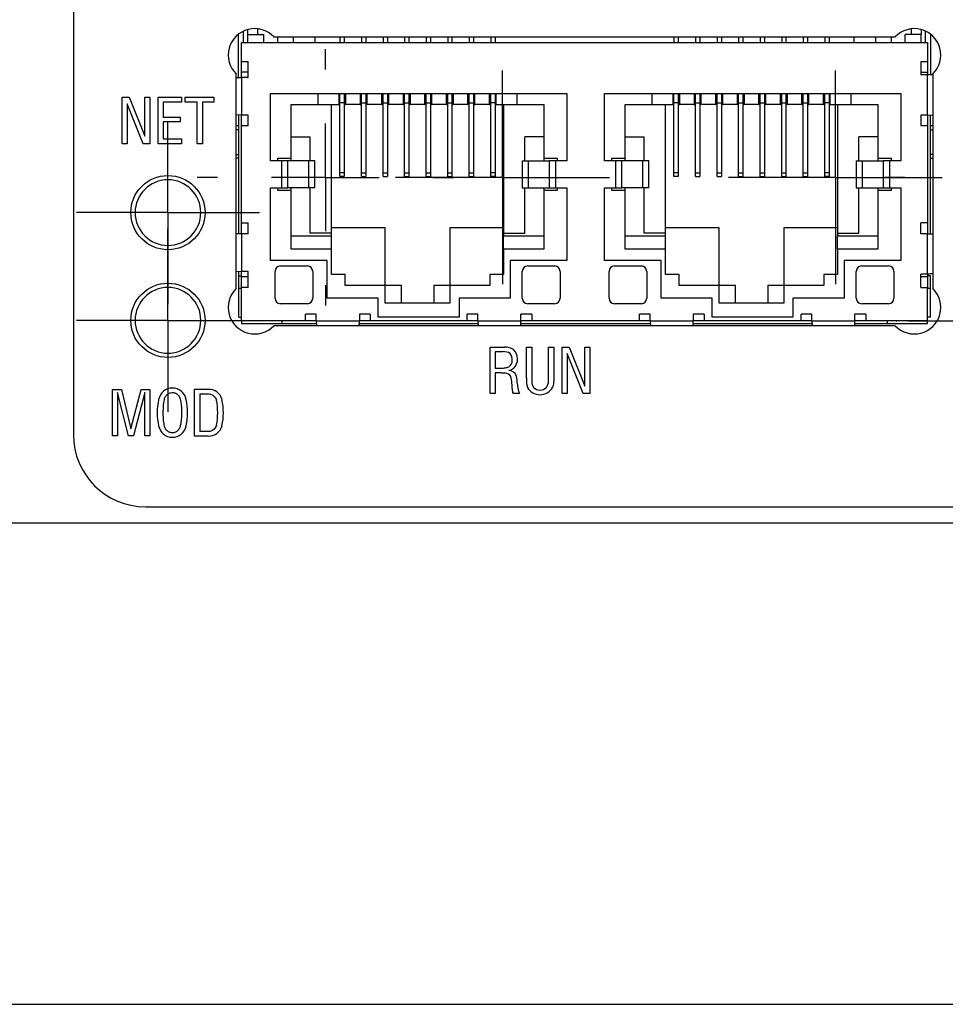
# Model space of a CAD drawing. Header units: inches. Extents: x 3 to 32.3, y 3.9 to 21.1.
# Tile 7 of 18: x 12.6 to 14.3, y 17.7 to 19.6. Entities that reach past the tile are written whole.
import ezdxf

# ---------------------------------------------------------------- set-up
doc = ezdxf.new("R2010")
doc.units = ezdxf.units.IN
doc.header["$LTSCALE"] = 2
doc.header["$MEASUREMENT"] = 0
doc.layers.add('SLD-0', color=179, linetype='Continuous')

# ---------------------------------------------------------------- blocks, each defined once
blk = doc.blocks.new('SW_CENTERMARKSYMBOL_32')
at = {"layer": 'SLD-0', "color": 0}
for p, q in [((0, 0.1), (0, 0.1699)), ((0, 0), (0, 0.1)), ((-0.1, 0), (-0.1699, 0)), ((0, 0), (-0.1, 0)), ((0, 0), (0, -0.1)), ((0, 0), (0.1, 0)), ((0.1, 0), (0.1699, 0)), ((0, -0.1), (0, -0.1699))]:
    blk.add_line(p, q, dxfattribs=at)
blk = doc.blocks.new('SW_CENTERMARKSYMBOL_33')
at = {"layer": 'SLD-0', "color": 0}
for p, q in [((0, 0.1), (0, 0.1699)), ((0, 0), (0, 0.1)), ((-0.1, 0), (-0.1699, 0)), ((0, 0), (-0.1, 0)), ((0, 0), (0, -0.1)), ((0, 0), (0.1, 0)), ((0.1, 0), (0.1699, 0)), ((0, -0.1), (0, -0.1699))]:
    blk.add_line(p, q, dxfattribs=at)
blk = doc.blocks.new('SW_CENTERMARKSYMBOL_42')
at = {"layer": 'SLD-0', "color": 0}
for p, q in [((0, 0.1), (0, 0.1787)), ((0, 0), (0, 0.1)), ((-0.1, 0), (-0.1787, 0)), ((0, 0), (-0.1, 0)), ((0, 0), (0, -0.1)), ((0, 0), (0.1, 0)), ((0.1, 0), (0.1787, 0)), ((0, -0.1), (0, -0.1787))]:
    blk.add_line(p, q, dxfattribs=at)
blk = doc.blocks.new('SW_CENTERMARKSYMBOL_44')
at = {"layer": 'SLD-0', "color": 0}
for p, q in [((0, 0.2), (0, 0.2015)), ((0, 0), (0, 0.1)), ((-0.2, 0), (-0.2015, 0)), ((0, 0), (-0.1, 0)), ((0, 0), (0, -0.1)), ((0, 0), (0.1, 0)), ((0.2, 0), (0.2015, 0)), ((0, -0.2), (0, -0.2015))]:
    blk.add_line(p, q, dxfattribs=at)
blk = doc.blocks.new('SW_CENTERMARKSYMBOL_45')
at = {"layer": 'SLD-0', "color": 0}
for p, q in [((0, 0.1), (0, 0.1689)), ((0, 0), (0, 0.1)), ((-0.1, 0), (-0.1689, 0)), ((0, 0), (-0.1, 0)), ((0, 0), (0, -0.1)), ((0, 0), (0.1, 0)), ((0.1, 0), (0.1689, 0)), ((0, -0.1), (0, -0.1689))]:
    blk.add_line(p, q, dxfattribs=at)
blk = doc.blocks.new('SW_CENTERMARKSYMBOL_46')
at = {"layer": 'SLD-0', "color": 0}
for p, q in [((0, 0.1), (0, 0.1689)), ((0, 0), (0, 0.1)), ((-0.1, 0), (-0.1689, 0)), ((0, 0), (-0.1, 0)), ((0, 0), (0, -0.1)), ((0, 0), (0.1, 0)), ((0.1, 0), (0.1689, 0)), ((0, -0.1), (0, -0.1689))]:
    blk.add_line(p, q, dxfattribs=at)
blk = doc.blocks.new('SW_CENTERMARKSYMBOL_51')
at = {"layer": 'SLD-0', "color": 0}
for p, q in [((0, 0.2), (0, 0.2378)), ((0, 0), (0, 0.1)), ((-0.2, 0), (-0.2378, 0)), ((0, 0), (-0.1, 0)), ((0, 0), (0, -0.1)), ((0, 0), (0.1, 0)), ((0.2, 0), (0.2378, 0)), ((0, -0.2), (0, -0.2378))]:
    blk.add_line(p, q, dxfattribs=at)
blk = doc.blocks.new('SW_CENTERMARKSYMBOL_52')
at = {"layer": 'SLD-0', "color": 0}
for p, q in [((0, 0.2), (0, 0.2378)), ((0, 0), (0, 0.1)), ((-0.2, 0), (-0.2378, 0)), ((0, 0), (-0.1, 0)), ((0, 0), (0, -0.1)), ((0, 0), (0.1, 0)), ((0.2, 0), (0.2378, 0)), ((0, -0.2), (0, -0.2378))]:
    blk.add_line(p, q, dxfattribs=at)
blk = doc.blocks.new('SW_CENTERMARKSYMBOL_53')
at = {"layer": 'SLD-0', "color": 0}
for p, q in [((0, 0.1), (0, 0.1984)), ((0, 0), (0, 0.1)), ((-0.1, 0), (-0.1984, 0)), ((0, 0), (-0.1, 0)), ((0, 0), (0, -0.1)), ((0, 0), (0.1, 0)), ((0.1, 0), (0.1984, 0)), ((0, -0.1), (0, -0.1984))]:
    blk.add_line(p, q, dxfattribs=at)
blk = doc.blocks.new('SW_CENTERMARKSYMBOL_54')
at = {"layer": 'SLD-0', "color": 0}
for p, q in [((0, 0.1), (0, 0.1984)), ((0, 0), (0, 0.1)), ((-0.1, 0), (-0.1984, 0)), ((0, 0), (-0.1, 0)), ((0, 0), (0, -0.1)), ((0, 0), (0.1, 0)), ((0.1, 0), (0.1984, 0)), ((0, -0.1), (0, -0.1984))]:
    blk.add_line(p, q, dxfattribs=at)

msp = doc.modelspace()

# ---------------------------------------------------------------- linework, layer by layer
at = {"color": 7, "linetype": 'Continuous', "lineweight": 25}
for p, q in [((12.7102, 20.0181), (12.7102, 18.8016)), ((13.0161, 19.5447), (13.0161, 19.4646)), ((13.0261, 19.5298), (13.0261, 19.5509)), ((13.0341, 19.5448), (13.0341, 19.5538)), ((13.0341, 19.5298), (13.0341, 19.5448)), ((13.0341, 19.5448), (13.0641, 19.5448)), ((13.052, 19.5553), (13.052, 19.5448)), ((13.0641, 19.5298), (13.0641, 19.5448)), ((14.2841, 19.5448), (14.2541, 19.5448)), ((14.2541, 19.5298), (14.2541, 19.5448)), ((14.2662, 19.5448), (14.2662, 19.5553)), ((14.2841, 19.5538), (14.2841, 19.5448)), ((14.2841, 19.5298), (14.2841, 19.5448)), ((14.2921, 19.5298), (14.2921, 19.5509)), ((14.3021, 19.4696), (14.3021, 19.5447)), ((13.0221, 19.5298), (14.2961, 19.5298)), ((13.0221, 19.4948), (13.0221, 19.5298)), ((13.0824, 19.5404), (14.2358, 19.5404)), ((13.0891, 19.5404), (13.0891, 19.5298)), ((13.1191, 19.5298), (13.1191, 19.5404)), ((13.1593, 19.5298), (13.1593, 19.5404)), ((13.2051, 19.5404), (13.2051, 19.5298)), ((13.2131, 19.5404), (13.2131, 19.5298)), ((13.2451, 19.5404), (13.2451, 19.5298)), ((13.2531, 19.5404), (13.2531, 19.5298)), ((13.2851, 19.5404), (13.2851, 19.5298)), ((13.2931, 19.5404), (13.2931, 19.5298)), ((13.3251, 19.5404), (13.3251, 19.5298)), ((13.3331, 19.5404), (13.3331, 19.5298)), ((13.3651, 19.5404), (13.3651, 19.5298)), ((13.3731, 19.5404), (13.3731, 19.5298)), ((13.4051, 19.5404), (13.4051, 19.5298)), ((13.4131, 19.5404), (13.4131, 19.5298)), ((13.4451, 19.5404), (13.4451, 19.5298)), ((13.4531, 19.5404), (13.4531, 19.5298)), ((13.4851, 19.5404), (13.4851, 19.5298)), ((13.4931, 19.5404), (13.4931, 19.5298)), ((13.8251, 19.5404), (13.8251, 19.5298)), ((13.8331, 19.5404), (13.8331, 19.5298)), ((13.8651, 19.5404), (13.8651, 19.5298)), ((13.8731, 19.5404), (13.8731, 19.5298)), ((13.9051, 19.5404), (13.9051, 19.5298)), ((13.9131, 19.5404), (13.9131, 19.5298)), ((13.9451, 19.5404), (13.9451, 19.5298)), ((13.9531, 19.5404), (13.9531, 19.5298)), ((13.9851, 19.5404), (13.9851, 19.5298)), ((13.9931, 19.5404), (13.9931, 19.5298)), ((14.0251, 19.5404), (14.0251, 19.5298)), ((14.0331, 19.5404), (14.0331, 19.5298)), ((14.0651, 19.5404), (14.0651, 19.5298)), ((14.0731, 19.5404), (14.0731, 19.5298)), ((14.1051, 19.5404), (14.1051, 19.5298)), ((14.1131, 19.5404), (14.1131, 19.5298)), ((14.1588, 19.5404), (14.1588, 19.5298)), ((14.1991, 19.5404), (14.1991, 19.5298)), ((14.2291, 19.5298), (14.2291, 19.5404)), ((14.2961, 19.5298), (14.2961, 19.4948)), ((13.0221, 19.4748), (13.0221, 19.4948)), ((13.0221, 19.4948), (13.0346, 19.4948)), ((13.0346, 19.4648), (13.0346, 19.4948)), ((14.2836, 19.4948), (14.2961, 19.4948)), ((14.2836, 19.4948), (14.2836, 19.4698)), ((14.2961, 19.4948), (14.2961, 19.4748)), ((13.0122, 19.0728), (13.0122, 19.4714)), ((13.0346, 19.4748), (13.0221, 19.4748)), ((13.0221, 19.4648), (13.0221, 19.4748)), ((14.2836, 19.4748), (14.2961, 19.4748)), ((14.2961, 19.4748), (14.2961, 19.4698)), ((14.3059, 19.4714), (14.3059, 19.0728)), ((13.0122, 19.4645), (13.0221, 19.4648)), ((13.0221, 19.4648), (13.0221, 19.3948)), ((13.0346, 19.4648), (13.0221, 19.4648)), ((14.2961, 19.4698), (14.2836, 19.4698)), ((14.2961, 19.3948), (14.2961, 19.4698)), ((13.0761, 19.4348), (13.6261, 19.4348)), ((13.0761, 19.3098), (13.0761, 19.4348)), ((13.1646, 19.4148), (13.1646, 19.4348)), ((13.2028, 19.4348), (13.2028, 19.4148)), ((13.2051, 19.4178), (13.2051, 19.4348)), ((13.2131, 19.4348), (13.2131, 19.4178)), ((13.2153, 19.4348), (13.2153, 19.4148)), ((13.2428, 19.4348), (13.2428, 19.4148)), ((13.2451, 19.4178), (13.2451, 19.4348)), ((13.2531, 19.4348), (13.2531, 19.4178)), ((13.2553, 19.4348), (13.2553, 19.4148)), ((13.2828, 19.4148), (13.2828, 19.4348)), ((13.2851, 19.4178), (13.2851, 19.4348)), ((13.2931, 19.4348), (13.2931, 19.4178)), ((13.2953, 19.4348), (13.2953, 19.4148)), ((13.3228, 19.4148), (13.3228, 19.4348)), ((13.3251, 19.4178), (13.3251, 19.4348)), ((13.3331, 19.4348), (13.3331, 19.4178)), ((13.3353, 19.4348), (13.3353, 19.4148)), ((13.3628, 19.4148), (13.3628, 19.4348)), ((13.3651, 19.4178), (13.3651, 19.4348)), ((13.3731, 19.4348), (13.3731, 19.4178)), ((13.3753, 19.4348), (13.3753, 19.4148)), ((13.4028, 19.4148), (13.4028, 19.4348)), ((13.4051, 19.4178), (13.4051, 19.4348)), ((13.4131, 19.4348), (13.4131, 19.4178)), ((13.4153, 19.4348), (13.4153, 19.4148)), ((13.4428, 19.4148), (13.4428, 19.4348)), ((13.4451, 19.4178), (13.4451, 19.4348)), ((13.4531, 19.4348), (13.4531, 19.4178)), ((13.4553, 19.4148), (13.4553, 19.4348)), ((13.4828, 19.4148), (13.4828, 19.4348)), ((13.4851, 19.4178), (13.4851, 19.4348)), ((13.4931, 19.4348), (13.4931, 19.4178)), ((13.4953, 19.4148), (13.4953, 19.4348)), ((13.5336, 19.4348), (13.5336, 19.4148)), ((13.6261, 19.4348), (13.6261, 19.3098)), ((13.6961, 19.3098), (13.6961, 19.4348)), ((13.6961, 19.4348), (14.2461, 19.4348)), ((13.7846, 19.4148), (13.7846, 19.4348)), ((13.8228, 19.4348), (13.8228, 19.4148)), ((13.8251, 19.4178), (13.8251, 19.4348)), ((13.8331, 19.4348), (13.8331, 19.4178)), ((13.8353, 19.4348), (13.8353, 19.4148)), ((13.8628, 19.4348), (13.8628, 19.4148)), ((13.8651, 19.4178), (13.8651, 19.4348)), ((13.8731, 19.4348), (13.8731, 19.4178)), ((13.8753, 19.4348), (13.8753, 19.4148)), ((13.9028, 19.4148), (13.9028, 19.4348)), ((13.9051, 19.4178), (13.9051, 19.4348)), ((13.9131, 19.4348), (13.9131, 19.4178)), ((13.9153, 19.4348), (13.9153, 19.4148)), ((13.9428, 19.4148), (13.9428, 19.4348)), ((13.9451, 19.4178), (13.9451, 19.4348)), ((13.9531, 19.4348), (13.9531, 19.4178)), ((13.9553, 19.4348), (13.9553, 19.4148)), ((13.9828, 19.4148), (13.9828, 19.4348)), ((13.9851, 19.4178), (13.9851, 19.4348)), ((13.9931, 19.4348), (13.9931, 19.4178)), ((13.9953, 19.4348), (13.9953, 19.4148)), ((14.0228, 19.4148), (14.0228, 19.4348)), ((14.0251, 19.4178), (14.0251, 19.4348)), ((14.0331, 19.4348), (14.0331, 19.4178)), ((14.0353, 19.4348), (14.0353, 19.4148)), ((14.0628, 19.4148), (14.0628, 19.4348)), ((14.0651, 19.4178), (14.0651, 19.4348)), ((14.0731, 19.4348), (14.0731, 19.4178)), ((14.0753, 19.4148), (14.0753, 19.4348)), ((14.1028, 19.4148), (14.1028, 19.4348)), ((14.1051, 19.4178), (14.1051, 19.4348)), ((14.1131, 19.4348), (14.1131, 19.4178)), ((14.1153, 19.4148), (14.1153, 19.4348)), ((14.1536, 19.4348), (14.1536, 19.4148)), ((14.2461, 19.4348), (14.2461, 19.3098)), ((12.8009, 19.3418), (12.8009, 19.4283)), ((12.8009, 19.4283), (12.8141, 19.4283)), ((12.8397, 19.3418), (12.8101, 19.4161)), ((12.8101, 19.4161), (12.8101, 19.3418)), ((12.8141, 19.4283), (12.8431, 19.3556)), ((12.8431, 19.3556), (12.8431, 19.4283)), ((12.8431, 19.4283), (12.8523, 19.4283)), ((12.8523, 19.4283), (12.8523, 19.3418)), ((12.8677, 19.4283), (12.9108, 19.4283)), ((12.8677, 19.3418), (12.8677, 19.4283)), ((12.877, 19.4189), (12.877, 19.3913)), ((12.9108, 19.4189), (12.877, 19.4189)), ((12.9108, 19.4283), (12.9108, 19.4189)), ((12.9179, 19.4189), (12.9179, 19.4283)), ((12.9179, 19.4283), (12.9709, 19.4283)), ((12.9399, 19.4189), (12.9179, 19.4189)), ((12.9399, 19.3418), (12.9399, 19.4189)), ((12.9709, 19.4189), (12.9501, 19.4189)), ((12.9501, 19.4189), (12.9501, 19.3418)), ((12.9709, 19.4283), (12.9709, 19.4189)), ((13.2131, 19.4178), (13.2051, 19.4178)), ((13.2051, 19.2878), (13.2051, 19.4178)), ((13.2131, 19.4178), (13.2131, 19.2878)), ((13.2451, 19.4178), (13.2531, 19.4178)), ((13.2451, 19.2878), (13.2451, 19.4178)), ((13.2531, 19.4178), (13.2531, 19.2878)), ((13.2851, 19.4178), (13.2931, 19.4178)), ((13.2851, 19.2878), (13.2851, 19.4178)), ((13.2931, 19.4178), (13.2931, 19.2878)), ((13.3251, 19.4178), (13.3331, 19.4178)), ((13.3251, 19.2878), (13.3251, 19.4178)), ((13.3331, 19.4178), (13.3331, 19.2878)), ((13.3651, 19.4178), (13.3731, 19.4178)), ((13.3651, 19.2878), (13.3651, 19.4178)), ((13.3731, 19.4178), (13.3731, 19.2878)), ((13.4051, 19.4178), (13.4131, 19.4178)), ((13.4051, 19.2878), (13.4051, 19.4178)), ((13.4131, 19.4178), (13.4131, 19.2878)), ((13.4451, 19.4178), (13.4531, 19.4178)), ((13.4451, 19.2878), (13.4451, 19.4178)), ((13.4531, 19.4178), (13.4531, 19.2878)), ((13.4931, 19.4178), (13.4851, 19.4178)), ((13.4851, 19.2878), (13.4851, 19.4178)), ((13.4931, 19.4178), (13.4931, 19.2878)), ((13.8331, 19.4178), (13.8251, 19.4178)), ((13.8251, 19.2878), (13.8251, 19.4178)), ((13.8331, 19.4178), (13.8331, 19.2878)), ((13.8651, 19.4178), (13.8731, 19.4178)), ((13.8651, 19.2878), (13.8651, 19.4178)), ((13.8731, 19.4178), (13.8731, 19.2878)), ((13.9051, 19.4178), (13.9131, 19.4178)), ((13.9051, 19.2878), (13.9051, 19.4178)), ((13.9131, 19.4178), (13.9131, 19.2878)), ((13.9451, 19.4178), (13.9531, 19.4178)), ((13.9451, 19.2878), (13.9451, 19.4178)), ((13.9531, 19.4178), (13.9531, 19.2878)), ((13.9851, 19.4178), (13.9931, 19.4178)), ((13.9851, 19.2878), (13.9851, 19.4178)), ((13.9931, 19.4178), (13.9931, 19.2878)), ((14.0251, 19.4178), (14.0331, 19.4178)), ((14.0251, 19.2878), (14.0251, 19.4178)), ((14.0331, 19.4178), (14.0331, 19.2878)), ((14.0651, 19.4178), (14.0731, 19.4178)), ((14.0651, 19.2878), (14.0651, 19.4178)), ((14.0731, 19.4178), (14.0731, 19.2878)), ((14.1131, 19.4178), (14.1051, 19.4178)), ((14.1051, 19.2878), (14.1051, 19.4178)), ((14.1131, 19.4178), (14.1131, 19.2878)), ((13.1146, 19.4148), (13.1646, 19.4148)), ((13.1146, 19.3148), (13.1146, 19.4148)), ((13.1646, 19.4148), (13.2028, 19.4148)), ((13.1896, 19.1758), (13.1896, 19.4148)), ((13.2028, 19.4148), (13.2051, 19.4148)), ((13.2131, 19.4148), (13.2153, 19.4148)), ((13.2428, 19.4148), (13.2153, 19.4148)), ((13.2428, 19.4148), (13.2451, 19.4148)), ((13.2531, 19.4148), (13.2553, 19.4148)), ((13.2828, 19.4148), (13.2553, 19.4148)), ((13.2828, 19.4148), (13.2851, 19.4148)), ((13.2931, 19.4148), (13.2953, 19.4148)), ((13.3228, 19.4148), (13.2953, 19.4148)), ((13.3228, 19.4148), (13.3251, 19.4148)), ((13.3331, 19.4148), (13.3353, 19.4148)), ((13.3628, 19.4148), (13.3353, 19.4148)), ((13.3628, 19.4148), (13.3651, 19.4148)), ((13.3731, 19.4148), (13.3753, 19.4148)), ((13.4028, 19.4148), (13.3753, 19.4148)), ((13.4028, 19.4148), (13.4051, 19.4148)), ((13.4131, 19.4148), (13.4153, 19.4148)), ((13.4428, 19.4148), (13.4153, 19.4148)), ((13.4428, 19.4148), (13.4451, 19.4148)), ((13.4531, 19.4148), (13.4553, 19.4148)), ((13.4828, 19.4148), (13.4553, 19.4148)), ((13.4828, 19.4148), (13.4851, 19.4148)), ((13.4931, 19.4148), (13.4953, 19.4148)), ((13.4953, 19.4148), (13.5336, 19.4148)), ((13.5086, 19.4148), (13.5086, 19.1758)), ((13.5336, 19.4148), (13.5836, 19.4148)), ((13.5836, 19.4148), (13.5836, 19.3148)), ((13.7346, 19.4148), (13.7846, 19.4148)), ((13.7346, 19.3148), (13.7346, 19.4148)), ((13.7846, 19.4148), (13.8228, 19.4148)), ((13.8096, 19.1758), (13.8096, 19.4148)), ((13.8228, 19.4148), (13.8251, 19.4148)), ((13.8331, 19.4148), (13.8353, 19.4148)), ((13.8628, 19.4148), (13.8353, 19.4148)), ((13.8628, 19.4148), (13.8651, 19.4148)), ((13.8731, 19.4148), (13.8753, 19.4148)), ((13.9028, 19.4148), (13.8753, 19.4148)), ((13.9028, 19.4148), (13.9051, 19.4148)), ((13.9131, 19.4148), (13.9153, 19.4148)), ((13.9428, 19.4148), (13.9153, 19.4148)), ((13.9428, 19.4148), (13.9451, 19.4148)), ((13.9531, 19.4148), (13.9553, 19.4148)), ((13.9828, 19.4148), (13.9553, 19.4148)), ((13.9828, 19.4148), (13.9851, 19.4148)), ((13.9931, 19.4148), (13.9953, 19.4148)), ((14.0228, 19.4148), (13.9953, 19.4148)), ((14.0228, 19.4148), (14.0251, 19.4148)), ((14.0331, 19.4148), (14.0353, 19.4148)), ((14.0628, 19.4148), (14.0353, 19.4148)), ((14.0628, 19.4148), (14.0651, 19.4148)), ((14.0731, 19.4148), (14.0753, 19.4148)), ((14.1028, 19.4148), (14.0753, 19.4148)), ((14.1028, 19.4148), (14.1051, 19.4148)), ((14.1131, 19.4148), (14.1153, 19.4148)), ((14.1153, 19.4148), (14.1536, 19.4148)), ((14.1286, 19.4148), (14.1286, 19.1758)), ((14.1536, 19.4148), (14.2036, 19.4148)), ((14.2036, 19.4148), (14.2036, 19.3148)), ((12.877, 19.3913), (12.9084, 19.3913)), ((12.877, 19.3825), (12.877, 19.3509)), ((12.9084, 19.3825), (12.877, 19.3825)), ((12.9084, 19.3913), (12.9084, 19.3825)), ((13.0221, 19.3948), (13.0122, 19.3952)), ((13.0171, 19.1746), (13.0171, 19.395)), ((13.0221, 19.3748), (13.0221, 19.3948)), ((13.0346, 19.3948), (13.0221, 19.3948)), ((13.0346, 19.3748), (13.0346, 19.3948)), ((14.2961, 19.3948), (14.2836, 19.3948)), ((14.2836, 19.3948), (14.2836, 19.3748)), ((14.2961, 19.3948), (14.3059, 19.3952)), ((14.2961, 19.3948), (14.2961, 19.3748)), ((14.3011, 19.1746), (14.3011, 19.395)), ((13.0171, 19.3748), (13.0122, 19.3748)), ((13.0346, 19.3748), (13.0221, 19.3748)), ((13.0221, 19.1948), (13.0221, 19.3748)), ((14.2961, 19.3748), (14.2836, 19.3748)), ((14.2961, 19.3748), (14.2961, 19.1948)), ((14.3059, 19.3748), (14.3011, 19.3748)), ((12.877, 19.3509), (12.9108, 19.3509)), ((12.9108, 19.3509), (12.9108, 19.3418)), ((13.1146, 19.3548), (13.1496, 19.3548)), ((13.1496, 19.3098), (13.1496, 19.3548)), ((13.5836, 19.3548), (13.5486, 19.3548)), ((13.5486, 19.3098), (13.5486, 19.3548)), ((13.7346, 19.3548), (13.7696, 19.3548)), ((13.7696, 19.3098), (13.7696, 19.3548)), ((14.2036, 19.3548), (14.1686, 19.3548)), ((14.1686, 19.3098), (14.1686, 19.3548)), ((12.8101, 19.3418), (12.8009, 19.3418)), ((12.8523, 19.3418), (12.8397, 19.3418)), ((12.9108, 19.3418), (12.8677, 19.3418)), ((12.9501, 19.3418), (12.9399, 19.3418)), ((13.0171, 19.3148), (13.0122, 19.3148)), ((13.097, 19.3098), (13.0761, 19.3098)), ((13.0896, 19.3098), (13.0896, 19.3148)), ((13.0896, 19.3148), (13.1146, 19.3148)), ((13.097, 19.2598), (13.097, 19.3098)), ((13.1085, 19.3098), (13.097, 19.3098)), ((13.1085, 19.2598), (13.1085, 19.3098)), ((13.1473, 19.3098), (13.1085, 19.3098)), ((13.1146, 19.3098), (13.1146, 19.3148)), ((13.1473, 19.2598), (13.1473, 19.3098)), ((13.1586, 19.3098), (13.1473, 19.3098)), ((13.1586, 19.2598), (13.1586, 19.3098)), ((13.5436, 19.3098), (13.5436, 19.2598)), ((13.5436, 19.3098), (13.5548, 19.3098)), ((13.5548, 19.3098), (13.5548, 19.2598)), ((13.5548, 19.3098), (13.5937, 19.3098)), ((13.5836, 19.3148), (13.6086, 19.3148)), ((13.5836, 19.3148), (13.5836, 19.3098)), ((13.5937, 19.3098), (13.5937, 19.2598)), ((13.6052, 19.3098), (13.5937, 19.3098)), ((13.6052, 19.3098), (13.6052, 19.2598)), ((13.6261, 19.3098), (13.6052, 19.3098)), ((13.6086, 19.3148), (13.6086, 19.3098)), ((13.717, 19.3098), (13.6961, 19.3098)), ((13.7096, 19.3098), (13.7096, 19.3148)), ((13.7096, 19.3148), (13.7346, 19.3148)), ((13.717, 19.2598), (13.717, 19.3098)), ((13.7285, 19.3098), (13.717, 19.3098)), ((13.7285, 19.2598), (13.7285, 19.3098)), ((13.7673, 19.3098), (13.7285, 19.3098)), ((13.7346, 19.3098), (13.7346, 19.3148)), ((13.7673, 19.2598), (13.7673, 19.3098)), ((13.7786, 19.3098), (13.7673, 19.3098)), ((13.7786, 19.2598), (13.7786, 19.3098)), ((14.1636, 19.3098), (14.1636, 19.2598)), ((14.1636, 19.3098), (14.1748, 19.3098)), ((14.1748, 19.3098), (14.1748, 19.2598)), ((14.1748, 19.3098), (14.2137, 19.3098)), ((14.2036, 19.3148), (14.2286, 19.3148)), ((14.2036, 19.3148), (14.2036, 19.3098)), ((14.2137, 19.3098), (14.2137, 19.2598)), ((14.2252, 19.3098), (14.2137, 19.3098)), ((14.2252, 19.3098), (14.2252, 19.2598)), ((14.2461, 19.3098), (14.2252, 19.3098)), ((14.2286, 19.3148), (14.2286, 19.3098)), ((14.3011, 19.3148), (14.3059, 19.3148)), ((13.2131, 19.2878), (13.2051, 19.2878)), ((13.2051, 19.2808), (13.2051, 19.2878)), ((13.2131, 19.2878), (13.2131, 19.2808)), ((13.2451, 19.2878), (13.2531, 19.2878)), ((13.2451, 19.2808), (13.2451, 19.2878)), ((13.2531, 19.2878), (13.2531, 19.2808)), ((13.2851, 19.2878), (13.2931, 19.2878)), ((13.2851, 19.2808), (13.2851, 19.2878)), ((13.2931, 19.2878), (13.2931, 19.2808)), ((13.3251, 19.2878), (13.3331, 19.2878)), ((13.3251, 19.2808), (13.3251, 19.2878)), ((13.3331, 19.2878), (13.3331, 19.2808)), ((13.3651, 19.2878), (13.3731, 19.2878)), ((13.3651, 19.2808), (13.3651, 19.2878)), ((13.3731, 19.2878), (13.3731, 19.2808)), ((13.4051, 19.2878), (13.4131, 19.2878)), ((13.4051, 19.2808), (13.4051, 19.2878)), ((13.4131, 19.2878), (13.4131, 19.2808)), ((13.4451, 19.2878), (13.4531, 19.2878)), ((13.4451, 19.2808), (13.4451, 19.2878)), ((13.4531, 19.2878), (13.4531, 19.2808)), ((13.4931, 19.2878), (13.4851, 19.2878)), ((13.4851, 19.2808), (13.4851, 19.2878)), ((13.4931, 19.2878), (13.4931, 19.2808)), ((13.8331, 19.2878), (13.8251, 19.2878)), ((13.8251, 19.2808), (13.8251, 19.2878)), ((13.8331, 19.2878), (13.8331, 19.2808)), ((13.8651, 19.2878), (13.8731, 19.2878)), ((13.8651, 19.2808), (13.8651, 19.2878)), ((13.8731, 19.2878), (13.8731, 19.2808)), ((13.9051, 19.2878), (13.9131, 19.2878)), ((13.9051, 19.2808), (13.9051, 19.2878)), ((13.9131, 19.2878), (13.9131, 19.2808)), ((13.9451, 19.2878), (13.9531, 19.2878)), ((13.9451, 19.2808), (13.9451, 19.2878)), ((13.9531, 19.2878), (13.9531, 19.2808)), ((13.9851, 19.2878), (13.9931, 19.2878)), ((13.9851, 19.2808), (13.9851, 19.2878)), ((13.9931, 19.2878), (13.9931, 19.2808)), ((14.0251, 19.2878), (14.0331, 19.2878)), ((14.0251, 19.2808), (14.0251, 19.2878)), ((14.0331, 19.2878), (14.0331, 19.2808)), ((14.0651, 19.2878), (14.0731, 19.2878)), ((14.0651, 19.2808), (14.0651, 19.2878)), ((14.0731, 19.2878), (14.0731, 19.2808)), ((14.1131, 19.2878), (14.1051, 19.2878)), ((14.1051, 19.2808), (14.1051, 19.2878)), ((14.1131, 19.2878), (14.1131, 19.2808)), ((13.2131, 19.2808), (13.2051, 19.2808)), ((13.2451, 19.2808), (13.2531, 19.2808)), ((13.2851, 19.2808), (13.2931, 19.2808)), ((13.3251, 19.2808), (13.3331, 19.2808)), ((13.3651, 19.2808), (13.3731, 19.2808)), ((13.4051, 19.2808), (13.4131, 19.2808)), ((13.4451, 19.2808), (13.4531, 19.2808)), ((13.4931, 19.2808), (13.4851, 19.2808)), ((13.8331, 19.2808), (13.8251, 19.2808)), ((13.8651, 19.2808), (13.8731, 19.2808)), ((13.9051, 19.2808), (13.9131, 19.2808)), ((13.9451, 19.2808), (13.9531, 19.2808)), ((13.9851, 19.2808), (13.9931, 19.2808)), ((14.0251, 19.2808), (14.0331, 19.2808)), ((14.0651, 19.2808), (14.0731, 19.2808)), ((14.1131, 19.2808), (14.1051, 19.2808)), ((13.0761, 19.1248), (13.0761, 19.2598)), ((13.0761, 19.2598), (13.097, 19.2598)), ((13.0896, 19.2548), (13.0896, 19.2598)), ((13.1146, 19.2548), (13.0896, 19.2548)), ((13.097, 19.2598), (13.1085, 19.2598)), ((13.1473, 19.2598), (13.1085, 19.2598)), ((13.1146, 19.2548), (13.1146, 19.2598)), ((13.1146, 19.1458), (13.1146, 19.2548)), ((13.1586, 19.2598), (13.1473, 19.2598)), ((13.1496, 19.1758), (13.1496, 19.2598)), ((13.5436, 19.2598), (13.5548, 19.2598)), ((13.5486, 19.1758), (13.5486, 19.2598)), ((13.5548, 19.2598), (13.5937, 19.2598)), ((13.5836, 19.2598), (13.5836, 19.2548)), ((13.5836, 19.2548), (13.5836, 19.1458)), ((13.6086, 19.2548), (13.5836, 19.2548)), ((13.5937, 19.2598), (13.6052, 19.2598)), ((13.6052, 19.2598), (13.6261, 19.2598)), ((13.6086, 19.2598), (13.6086, 19.2548)), ((13.6261, 19.2598), (13.6261, 19.1248)), ((13.6961, 19.1248), (13.6961, 19.2598)), ((13.6961, 19.2598), (13.717, 19.2598)), ((13.7096, 19.2548), (13.7096, 19.2598)), ((13.7346, 19.2548), (13.7096, 19.2548)), ((13.717, 19.2598), (13.7285, 19.2598)), ((13.7673, 19.2598), (13.7285, 19.2598)), ((13.7346, 19.2548), (13.7346, 19.2598)), ((13.7346, 19.1458), (13.7346, 19.2548)), ((13.7786, 19.2598), (13.7673, 19.2598)), ((13.7696, 19.1758), (13.7696, 19.2598)), ((14.1636, 19.2598), (14.1748, 19.2598)), ((14.1686, 19.1758), (14.1686, 19.2598)), ((14.1748, 19.2598), (14.2137, 19.2598)), ((14.2036, 19.2598), (14.2036, 19.2548)), ((14.2286, 19.2548), (14.2036, 19.2548)), ((14.2036, 19.2548), (14.2036, 19.1458)), ((14.2137, 19.2598), (14.2252, 19.2598)), ((14.2252, 19.2598), (14.2461, 19.2598)), ((14.2286, 19.2598), (14.2286, 19.2548)), ((14.2461, 19.2598), (14.2461, 19.1248)), ((13.0221, 19.1948), (13.0346, 19.1948)), ((13.0221, 19.1748), (13.0221, 19.1948)), ((13.0346, 19.1748), (13.0346, 19.1948)), ((13.2891, 19.1858), (13.1896, 19.1858)), ((13.2891, 19.0788), (13.2891, 19.1858)), ((13.5086, 19.1858), (13.4091, 19.1858)), ((13.4091, 19.1858), (13.4091, 19.0788)), ((13.9091, 19.1858), (13.8096, 19.1858)), ((13.9091, 19.0788), (13.9091, 19.1858)), ((14.1286, 19.1858), (14.0291, 19.1858)), ((14.0291, 19.1858), (14.0291, 19.0788)), ((14.2961, 19.1948), (14.2836, 19.1948)), ((14.2836, 19.1748), (14.2836, 19.1948)), ((14.2961, 19.1948), (14.2961, 19.1748)), ((13.0221, 19.1748), (13.0122, 19.1744)), ((13.0221, 19.1748), (13.0221, 19.1048)), ((13.0346, 19.1748), (13.0221, 19.1748)), ((13.1146, 19.1708), (13.1896, 19.1708)), ((13.1896, 19.1758), (13.1496, 19.1758)), ((13.1896, 19.1708), (13.1896, 19.1758)), ((13.1896, 19.1458), (13.1896, 19.1708)), ((13.5086, 19.1758), (13.5486, 19.1758)), ((13.5086, 19.1758), (13.5086, 19.1708)), ((13.5086, 19.1708), (13.5836, 19.1708)), ((13.5086, 19.1458), (13.5086, 19.1708)), ((13.7346, 19.1708), (13.8096, 19.1708)), ((13.8096, 19.1758), (13.7696, 19.1758)), ((13.8096, 19.1708), (13.8096, 19.1758)), ((13.8096, 19.1458), (13.8096, 19.1708)), ((14.1286, 19.1758), (14.1686, 19.1758)), ((14.1286, 19.1758), (14.1286, 19.1708)), ((14.1286, 19.1708), (14.2036, 19.1708)), ((14.1286, 19.1458), (14.1286, 19.1708)), ((14.2961, 19.1748), (14.2836, 19.1748)), ((14.2961, 19.0998), (14.2961, 19.1748)), ((14.2961, 19.1748), (14.3059, 19.1744)), ((13.1896, 19.1458), (13.1146, 19.1458)), ((13.1896, 19.0988), (13.1896, 19.1458)), ((13.5086, 19.1458), (13.5086, 19.0988)), ((13.5836, 19.1458), (13.5086, 19.1458)), ((13.8096, 19.1458), (13.7346, 19.1458)), ((13.8096, 19.0988), (13.8096, 19.1458)), ((14.1286, 19.1458), (14.1286, 19.0988)), ((14.2036, 19.1458), (14.1286, 19.1458)), ((13.1811, 19.1248), (13.0761, 19.1248)), ((13.1811, 19.0548), (13.1811, 19.1248)), ((13.5211, 19.1248), (13.5211, 19.0548)), ((13.6261, 19.1248), (13.5211, 19.1248)), ((13.8011, 19.1248), (13.6961, 19.1248)), ((13.8011, 19.0548), (13.8011, 19.1248)), ((14.2461, 19.1248), (14.1411, 19.1248)), ((14.1411, 19.1248), (14.1411, 19.0548)), ((13.0122, 19.1051), (13.0221, 19.1048)), ((13.0171, 19.0963), (13.0171, 19.105)), ((13.0946, 19.1148), (13.1446, 19.1148)), ((13.5536, 19.1148), (13.6036, 19.1148)), ((13.7146, 19.1148), (13.7646, 19.1148)), ((14.1736, 19.1148), (14.2236, 19.1148)), ((13.0171, 19.0963), (13.0221, 19.0963)), ((13.0171, 19.0737), (13.0171, 19.0963)), ((13.0346, 19.1048), (13.0221, 19.1048)), ((13.0221, 19.0948), (13.0221, 19.1048)), ((13.0346, 19.0948), (13.0221, 19.0948)), ((13.0221, 19.0748), (13.0221, 19.0948)), ((13.0346, 19.0748), (13.0346, 19.1048)), ((13.0846, 19.0548), (13.0846, 19.1048)), ((13.1546, 19.1048), (13.1546, 19.0548)), ((13.2146, 19.0988), (13.1896, 19.0988)), ((13.2146, 19.0788), (13.2146, 19.0988)), ((13.4836, 19.0988), (13.4836, 19.0788)), ((13.5086, 19.0988), (13.4836, 19.0988)), ((13.5436, 19.0548), (13.5436, 19.1048)), ((13.6136, 19.1048), (13.6136, 19.0548)), ((13.7046, 19.0548), (13.7046, 19.1048)), ((13.7746, 19.1048), (13.7746, 19.0548)), ((13.8346, 19.0988), (13.8096, 19.0988)), ((13.8346, 19.0788), (13.8346, 19.0988)), ((14.1036, 19.0988), (14.1036, 19.0788)), ((14.1286, 19.0988), (14.1036, 19.0988)), ((14.1636, 19.0548), (14.1636, 19.1048)), ((14.2336, 19.1048), (14.2336, 19.0548)), ((14.2961, 19.0998), (14.2836, 19.0998)), ((14.2836, 19.0748), (14.2836, 19.0998)), ((14.2961, 19.0948), (14.2836, 19.0948)), ((14.2961, 19.0998), (14.2961, 19.0948)), ((14.3011, 19.0963), (14.2961, 19.0963)), ((14.2961, 19.0948), (14.2961, 19.0748)), ((14.3011, 19.0737), (14.3011, 19.0963)), ((13.0171, 19.0737), (13.0221, 19.0737)), ((13.0171, 19.0198), (13.0171, 19.0737)), ((13.0346, 19.0748), (13.0221, 19.0748)), ((13.0221, 19.0128), (13.0221, 19.0748)), ((13.2891, 19.0788), (13.2146, 19.0788)), ((13.2891, 19.0458), (13.2891, 19.0788)), ((13.3191, 19.0788), (13.2891, 19.0788)), ((13.3191, 19.0458), (13.3191, 19.0788)), ((13.3791, 19.0788), (13.3791, 19.0458)), ((13.4091, 19.0788), (13.3791, 19.0788)), ((13.4091, 19.0788), (13.4091, 19.0458)), ((13.4836, 19.0788), (13.4091, 19.0788)), ((13.9091, 19.0788), (13.8346, 19.0788)), ((13.9091, 19.0458), (13.9091, 19.0788)), ((13.9391, 19.0788), (13.9091, 19.0788)), ((13.9391, 19.0458), (13.9391, 19.0788)), ((13.9991, 19.0788), (13.9991, 19.0458)), ((14.0291, 19.0788), (13.9991, 19.0788)), ((14.0291, 19.0788), (14.0291, 19.0458)), ((14.1036, 19.0788), (14.0291, 19.0788)), ((14.2836, 19.0748), (14.2961, 19.0748)), ((14.2961, 19.0128), (14.2961, 19.0748)), ((14.2961, 19.0737), (14.3011, 19.0737)), ((14.3011, 19.0198), (14.3011, 19.0737)), ((13.2761, 19.0548), (13.1811, 19.0548)), ((13.2761, 19.0198), (13.2761, 19.0548)), ((13.5211, 19.0548), (13.4261, 19.0548)), ((13.4261, 19.0548), (13.4261, 19.0198)), ((13.8961, 19.0548), (13.8011, 19.0548)), ((13.8961, 19.0198), (13.8961, 19.0548)), ((14.1411, 19.0548), (14.0461, 19.0548)), ((14.0461, 19.0548), (14.0461, 19.0198)), ((13.1446, 19.0448), (13.0946, 19.0448)), ((13.4091, 19.0458), (13.2891, 19.0458)), ((13.6036, 19.0448), (13.5536, 19.0448)), ((13.7646, 19.0448), (13.7146, 19.0448)), ((14.0291, 19.0458), (13.9091, 19.0458)), ((14.2236, 19.0448), (14.1736, 19.0448)), ((13.0171, 19.0198), (13.0221, 19.0198)), ((13.1411, 19.0128), (13.1411, 19.0253)), ((13.1611, 19.0253), (13.1411, 19.0253)), ((13.1611, 19.0128), (13.1611, 19.0253)), ((13.2611, 19.0253), (13.2411, 19.0253)), ((13.2411, 19.0253), (13.2411, 19.0128)), ((13.2611, 19.0253), (13.2611, 19.0128)), ((13.4261, 19.0198), (13.2761, 19.0198)), ((13.4411, 19.0128), (13.4411, 19.0253)), ((13.4611, 19.0253), (13.4411, 19.0253)), ((13.4611, 19.0128), (13.4611, 19.0253)), ((13.5411, 19.0128), (13.5411, 19.0253)), ((13.5611, 19.0253), (13.5411, 19.0253)), ((13.5611, 19.0253), (13.5611, 19.0128)), ((13.7611, 19.0128), (13.7611, 19.0253)), ((13.7811, 19.0253), (13.7611, 19.0253)), ((13.7811, 19.0128), (13.7811, 19.0253)), ((13.8811, 19.0253), (13.8611, 19.0253)), ((13.8611, 19.0253), (13.8611, 19.0128)), ((13.8811, 19.0253), (13.8811, 19.0128)), ((14.0461, 19.0198), (13.8961, 19.0198)), ((14.0611, 19.0128), (14.0611, 19.0253)), ((14.0811, 19.0253), (14.0611, 19.0253)), ((14.0811, 19.0128), (14.0811, 19.0253)), ((14.1611, 19.0128), (14.1611, 19.0253)), ((14.1811, 19.0253), (14.1611, 19.0253)), ((14.1811, 19.0253), (14.1811, 19.0128)), ((14.3011, 19.0198), (14.2961, 19.0198)), ((13.1411, 19.0128), (13.0221, 19.0128)), ((13.0221, 19.0128), (13.0221, 19.0078)), ((13.0221, 19.0078), (13.0971, 19.0078)), ((14.2358, 19.0038), (13.0824, 19.0038)), ((13.0971, 19.0128), (13.0971, 19.0078)), ((13.0971, 19.0078), (13.1613, 19.0078)), ((13.1611, 19.0128), (13.1411, 19.0128)), ((13.1611, 19.0128), (13.1615, 19.0038)), ((13.1611, 19.0128), (13.2411, 19.0128)), ((13.2407, 19.0038), (13.2411, 19.0128)), ((13.2409, 19.0078), (13.4613, 19.0078)), ((13.2611, 19.0128), (13.2411, 19.0128)), ((13.4411, 19.0128), (13.2611, 19.0128)), ((13.4611, 19.0128), (13.4411, 19.0128)), ((13.4611, 19.0128), (13.5411, 19.0128)), ((13.4611, 19.0128), (13.4615, 19.0038)), ((13.5407, 19.0038), (13.5411, 19.0128)), ((13.5409, 19.0078), (13.7813, 19.0078)), ((13.5611, 19.0128), (13.5411, 19.0128)), ((13.7611, 19.0128), (13.5611, 19.0128)), ((13.7811, 19.0128), (13.7611, 19.0128)), ((13.7811, 19.0128), (13.7815, 19.0038)), ((13.7811, 19.0128), (13.8611, 19.0128)), ((13.8607, 19.0038), (13.8611, 19.0128)), ((13.8609, 19.0078), (14.0813, 19.0078)), ((13.8811, 19.0128), (13.8611, 19.0128)), ((14.0611, 19.0128), (13.8811, 19.0128)), ((14.0811, 19.0128), (14.0611, 19.0128)), ((14.0811, 19.0128), (14.1611, 19.0128)), ((14.0811, 19.0128), (14.0815, 19.0038)), ((14.1607, 19.0038), (14.1611, 19.0128)), ((14.1609, 19.0078), (14.221, 19.0078)), ((14.1811, 19.0128), (14.1611, 19.0128)), ((14.2961, 19.0128), (14.1811, 19.0128)), ((14.221, 19.0128), (14.221, 19.0078)), ((14.221, 19.0078), (14.2961, 19.0078)), ((14.2961, 19.0078), (14.2961, 19.0128)), ((13.4839, 18.8778), (13.4839, 18.9643)), ((13.4839, 18.9643), (13.5112, 18.9643)), ((13.5514, 18.9066), (13.5514, 18.9643)), ((13.5514, 18.9643), (13.5612, 18.9643)), ((13.5612, 18.9643), (13.5612, 18.9007)), ((13.5924, 18.9007), (13.5924, 18.9643)), ((13.5924, 18.9643), (13.6021, 18.9643)), ((13.6175, 18.9643), (13.6307, 18.9643)), ((13.6175, 18.8778), (13.6175, 18.9643)), ((13.6307, 18.9643), (13.6597, 18.8916)), ((13.6597, 18.8916), (13.6597, 18.9643)), ((13.6597, 18.9643), (13.6689, 18.9643)), ((13.6689, 18.9643), (13.6689, 18.8778)), ((13.4935, 18.9557), (13.4935, 18.9247)), ((13.508, 18.9557), (13.4935, 18.9557)), ((13.6563, 18.8778), (13.6267, 18.9521)), ((13.6267, 18.9521), (13.6267, 18.8778)), ((13.5051, 18.9162), (13.4935, 18.9162)), ((13.4935, 18.9162), (13.4935, 18.8778)), ((12.7828, 18.8856), (12.7995, 18.8856)), ((12.7828, 18.7993), (12.7828, 18.8856)), ((12.7995, 18.8856), (12.8171, 18.8127)), ((12.8171, 18.8127), (12.8363, 18.8856)), ((12.8363, 18.8856), (12.8524, 18.8856)), ((12.8524, 18.8856), (12.8524, 18.7993)), ((12.9353, 18.799), (12.9353, 18.8858)), ((12.9353, 18.8858), (12.9607, 18.8858)), ((12.7924, 18.8796), (12.7924, 18.7993)), ((12.8124, 18.7993), (12.7924, 18.8796)), ((12.8429, 18.8796), (12.8221, 18.7993)), ((12.8429, 18.7993), (12.8429, 18.8796)), ((12.945, 18.8774), (12.945, 18.8075)), ((13.4935, 18.8778), (13.4839, 18.8778)), ((13.539, 18.8778), (13.5271, 18.8778)), ((13.6267, 18.8778), (13.6175, 18.8778)), ((13.6689, 18.8778), (13.6563, 18.8778)), ((12.7924, 18.7993), (12.7828, 18.7993)), ((12.8221, 18.7993), (12.8124, 18.7993)), ((12.8524, 18.7993), (12.8429, 18.7993)), ((12.9607, 18.799), (12.9353, 18.799)), ((12.8441, 18.6677), (14.4977, 18.6677)), ((14.6367, 18.6374), (9.9123, 18.6374)), ((9.9123, 17.7439), (14.6367, 17.7439))]:
    msp.add_line(p, q, dxfattribs=at)
at = {"color": 8, "linetype": 'Continuous', "lineweight": 25}
for p, q in [((13.0171, 19.3678), (13.0122, 19.3678)), ((14.3011, 19.3678), (14.3059, 19.3678)), ((13.0122, 19.3218), (13.0171, 19.3218)), ((14.3059, 19.3218), (14.3011, 19.3218))]:
    msp.add_line(p, q, dxfattribs=at)
at = {"color": 7, "linetype": 'Continuous', "lineweight": 25}
for centre in [(12.8858, 19.2139), (12.8858, 19.0139)]:
    msp.add_circle(centre, 0.0689, dxfattribs=at)
for centre, radius, start, end in [((13.0469, 19.5063), 0.0492, 43.7886, 225.2512), ((14.2713, 19.5063), 0.0492, 314.7488, 136.2114), ((12.8858, 19.2139), 0.061, 0, 180), ((12.8858, 19.2139), 0.061, 180, 0), ((13.0946, 19.1048), 0.01, 90, 180), ((13.1446, 19.1048), 0.01, 0, 90), ((13.5536, 19.1048), 0.01, 90, 180), ((13.6036, 19.1048), 0.01, 0, 90), ((13.7146, 19.1048), 0.01, 90, 180), ((13.7646, 19.1048), 0.01, 0, 90), ((14.1736, 19.1048), 0.01, 90, 180), ((14.2236, 19.1048), 0.01, 0, 90), ((12.8858, 19.0139), 0.061, 0, 180), ((13.0469, 19.0378), 0.0492, 134.7488, 316.2114), ((14.2713, 19.0378), 0.0492, 223.7886, 45.2512), ((13.0946, 19.0548), 0.01, 180, 270), ((13.1446, 19.0548), 0.01, 270, 0), ((13.5536, 19.0548), 0.01, 180, 270), ((13.6036, 19.0548), 0.01, 270, 0), ((13.7146, 19.0548), 0.01, 180, 270), ((13.7646, 19.0548), 0.01, 270, 0), ((14.1736, 19.0548), 0.01, 180, 270), ((14.2236, 19.0548), 0.01, 270, 0), ((12.8858, 19.0139), 0.061, 180, 0), ((13.5114, 18.9348), 0.0294, 57.1852, 90.5246), ((13.511, 18.9422), 0.0239, 314.3442, 46.6493), ((13.5096, 18.9366), 0.0192, 54.0111, 94.7684), ((13.508, 18.9409), 0.0171, 310.7765, 41.0649), ((13.5137, 18.9436), 0.0232, 282.8336, 306.952), ((13.5061, 18.8769), 0.0392, 77.4285, 91.4332), ((13.5126, 18.9047), 0.0107, 9.9025, 78.731), ((13.5177, 18.905), 0.016, 22.6598, 85.6701), ((13.4557, 18.8924), 0.0689, 1.561, 11.8201), ((13.4563, 18.8933), 0.0782, 1.0974, 13.2162), ((13.6171, 18.9045), 0.0658, 178.1582, 193.5005), ((12.894, 18.8622), 0.0259, 10.726, 169.274), ((12.9619, 18.8608), 0.025, 14.1945, 92.7321), ((13.5969, 18.8979), 0.0625, 182.8917, 194.4749), ((13.5765, 18.9027), 0.027, 210.2657, 329.7343), ((13.5841, 18.901), 0.0229, 180.7515, 211.1657), ((13.5764, 18.9015), 0.0171, 226.0962, 313.9038), ((13.5716, 18.9017), 0.0209, 323.0016, 357.188), ((13.5473, 18.8854), 0.0113, 195.9235, 222.4122), ((12.9816, 18.8424), 0.1157, 167.7502, 192.2498), ((12.8064, 18.8424), 0.1157, 347.7502, 12.2498), ((12.8647, 18.8424), 0.1135, 348.2359, 11.7641), ((12.873, 18.8424), 0.1157, 347.7502, 12.2498), ((12.894, 18.8227), 0.0259, 190.726, 349.274), ((12.9619, 18.824), 0.025, 267.2679, 345.8055), ((12.8441, 18.8016), 0.1339, 180, 270)]:
    msp.add_arc(centre, radius, start, end, dxfattribs=at)
for points, knots in [([(14.3059, 19.4694), (14.3037, 19.4695), (14.3007, 19.4696), (14.2971, 19.4698), (14.2961, 19.4698)], [0, 0, 0, 0, 0.728237, 1, 1, 1, 1]), ([(14.3059, 19.1002), (14.3037, 19.1001), (14.3007, 19.0999), (14.2971, 19.0998), (14.2961, 19.0998)], [0, 0, 0, 0, 0.7282372, 1, 1, 1, 1]), ([(13.6021, 18.9643), (13.6021, 18.9517), (13.6021, 18.9329), (13.6021, 18.9141), (13.6021, 18.9047), (13.602, 18.9015), (13.6012, 18.8953), (13.6006, 18.8922), (13.5998, 18.8891)], [0, 0, 0, 0, 0.5, 0.75, 0.75, 0.875, 0.875, 1, 1, 1, 1]), ([(13.5192, 18.928), (13.5173, 18.9269), (13.5153, 18.926), (13.511, 18.9249), (13.5089, 18.9247), (13.5023, 18.9247), (13.4979, 18.9247), (13.4935, 18.9247)], [0, 0, 0, 0, 0.25, 0.25, 0.5, 0.5, 1, 1, 1, 1]), ([(13.5271, 18.8778), (13.5265, 18.879), (13.526, 18.8804), (13.5255, 18.8831), (13.5253, 18.8845), (13.525, 18.8887), (13.5247, 18.8915), (13.5246, 18.8943)], [0, 0, 0, 0, 0.25, 0.25, 0.5, 0.5, 1, 1, 1, 1]), ([(12.9093, 18.8182), (12.9121, 18.8326), (12.9124, 18.8477), (12.9098, 18.864), (12.9096, 18.8658), (12.9086, 18.8694), (12.9078, 18.8713), (12.9054, 18.8746), (12.9038, 18.876), (12.9002, 18.8782), (12.8982, 18.8788), (12.8944, 18.8794), (12.8926, 18.8794), (12.8887, 18.8785), (12.8868, 18.8777), (12.8834, 18.8753), (12.8819, 18.8737), (12.8797, 18.8703), (12.879, 18.8684), (12.8787, 18.8666)], [0, 0, 0, 0, 0.5, 0.5, 0.5625, 0.5625, 0.625, 0.625, 0.6875, 0.6875, 0.75, 0.75, 0.8125, 0.8125, 0.875, 0.875, 0.9375, 0.9375, 1, 1, 1, 1]), ([(12.945, 18.8774), (12.9479, 18.8774), (12.9523, 18.8774), (12.9566, 18.8774), (12.9595, 18.8774), (12.9609, 18.8774), (12.9654, 18.8768), (12.9685, 18.8755), (12.9733, 18.8712), (12.975, 18.8683), (12.9758, 18.8656)], [0, 0, 0, 0, 0.25, 0.375, 0.375, 0.5, 0.5, 0.75, 0.75, 1, 1, 1, 1]), ([(12.8787, 18.8666), (12.8759, 18.8522), (12.8756, 18.8372), (12.8782, 18.8208), (12.8784, 18.8191), (12.8794, 18.8154), (12.8802, 18.8135), (12.8827, 18.8102), (12.8843, 18.8088), (12.8878, 18.8067), (12.8898, 18.806), (12.8936, 18.8054), (12.8955, 18.8055), (12.8993, 18.8063), (12.9012, 18.8072), (12.9046, 18.8095), (12.9061, 18.8111), (12.9083, 18.8145), (12.909, 18.8164), (12.9093, 18.8182)], [0, 0, 0, 0, 0.5, 0.5, 0.5625, 0.5625, 0.625, 0.625, 0.6875, 0.6875, 0.75, 0.75, 0.8125, 0.8125, 0.875, 0.875, 0.9375, 0.9375, 1, 1, 1, 1]), ([(12.9758, 18.8193), (12.975, 18.8167), (12.9735, 18.814), (12.9692, 18.8098), (12.9663, 18.8084), (12.9621, 18.8075), (12.9608, 18.8075), (12.9576, 18.8075), (12.9529, 18.8075), (12.9482, 18.8075), (12.945, 18.8075)], [0, 0, 0, 0, 0.25, 0.25, 0.5, 0.5, 0.625, 0.625, 0.75, 1, 1, 1, 1])]:
    msp.add_open_spline(points, degree=3, knots=knots, dxfattribs=at)

# ---------------------------------------------------------------- block references
at = {"layer": 'SLD-0', "color": 7}
for name, p in [('SW_CENTERMARKSYMBOL_51', (13.178, 19.2794)), ('SW_CENTERMARKSYMBOL_52', (14.4536, 19.2794)), ('SW_CENTERMARKSYMBOL_54', (13.5068, 19.2794)), ('SW_CENTERMARKSYMBOL_53', (14.1249, 19.2794)), ('SW_CENTERMARKSYMBOL_32', (12.8858, 19.2139)), ('SW_CENTERMARKSYMBOL_45', (12.8858, 19.2139)), ('SW_CENTERMARKSYMBOL_44', (14.4393, 19.0123)), ('SW_CENTERMARKSYMBOL_33', (12.8858, 19.0139)), ('SW_CENTERMARKSYMBOL_46', (12.8858, 19.0139)), ('SW_CENTERMARKSYMBOL_42', (14.4393, 19.0123))]:
    msp.add_blockref(name, p, dxfattribs=at)

doc.saveas('drawing.dxf')
